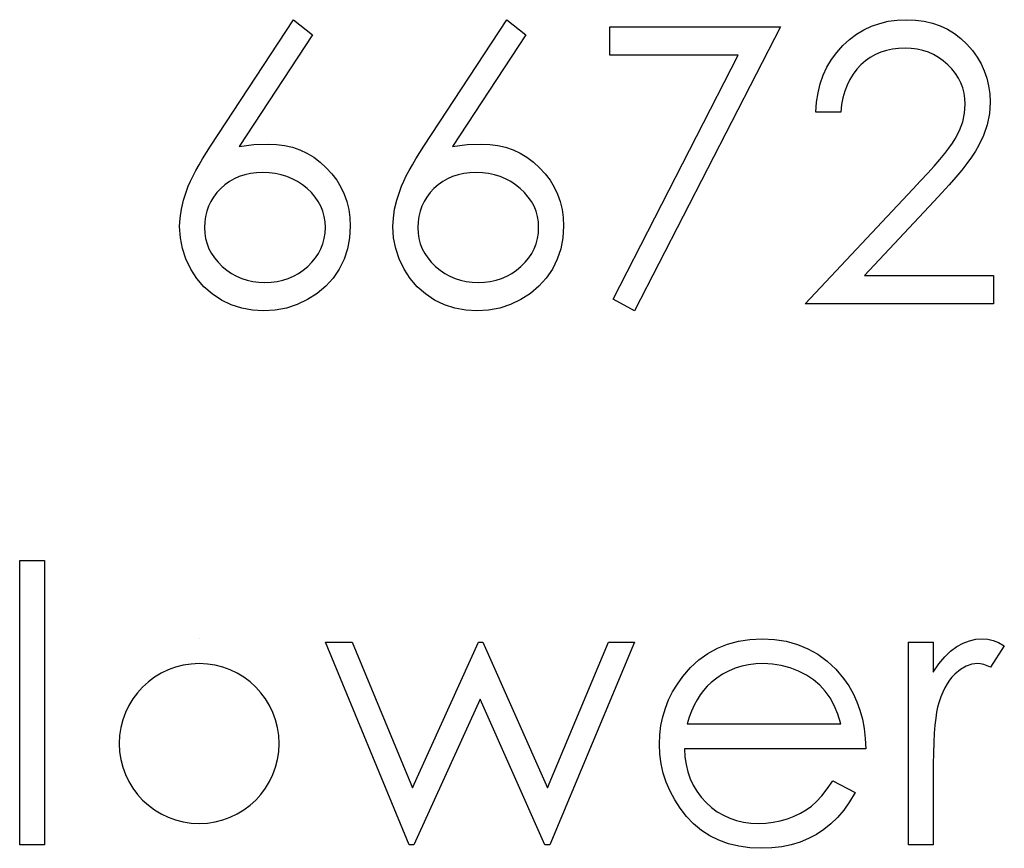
# Model space of a CAD drawing. Header units: inches. Extents: x 7.3 to 43.3, y -43.5 to -20.4.
# Tile 89 of 136: x 37.628 to 38.117, y -40.506 to -40.094. Entities that reach past the tile are written whole.
import ezdxf

# ---------------------------------------------------------------- set-up
doc = ezdxf.new("R2010")
doc.units = ezdxf.units.IN
doc.header["$LTSCALE"] = 0.5
doc.header["$MEASUREMENT"] = 0

msp = doc.modelspace()

# ---------------------------------------------------------------- linework, layer by layer
at = {"color": 7, "linetype": 'Continuous'}
for p, q in [((37.72262673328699, -40.15686374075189), (37.7637555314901, -40.09398360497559)), ((37.76375341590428, -40.09398360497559), (37.77327864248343, -40.10146407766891)), ((37.82862309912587, -40.15686374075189), (37.86975189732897, -40.09398360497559)), ((37.86975112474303, -40.09398360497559), (37.87927500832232, -40.10146407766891)), ((38.04724060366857, -40.09903499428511), (38.05107745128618, -40.09721318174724)), ((38.05107745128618, -40.09721318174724), (38.05513512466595, -40.09580541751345)), ((38.05513512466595, -40.09580541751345), (38.05935841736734, -40.09478409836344)), ((38.05935841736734, -40.09478409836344), (38.06377493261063, -40.09417682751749)), ((38.06377493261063, -40.09417682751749), (38.06838467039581, -40.09398360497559)), ((38.06838467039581, -40.09398360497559), (38.06838467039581, -40.09398360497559)), ((38.06838467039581, -40.09398360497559), (38.07291159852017, -40.09417682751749)), ((38.07291159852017, -40.09417682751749), (38.07724530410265, -40.09475649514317)), ((38.07724530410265, -40.09475649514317), (38.08133058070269, -40.09569500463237)), ((38.08133058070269, -40.09569500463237), (38.08522263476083, -40.09701995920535)), ((38.08522263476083, -40.09701995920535), (38.08886625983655, -40.0987589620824)), ((37.77327864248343, -40.10146407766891), (37.73686999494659, -40.15713977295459)), ((37.77327864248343, -40.10146407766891), (37.77327864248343, -40.10146407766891)), ((37.87927500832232, -40.10146407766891), (37.84286636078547, -40.15713977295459)), ((37.87927500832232, -40.10146407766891), (37.87927500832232, -40.10146407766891)), ((37.92098295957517, -40.09751681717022), (38.00578056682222, -40.09751681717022)), ((37.92098347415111, -40.11164966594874), (37.92098347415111, -40.09751681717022)), ((38.00578056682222, -40.09751681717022), (37.9333497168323, -40.2388453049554)), ((38.00578056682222, -40.09751681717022), (38.00578056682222, -40.09751681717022)), ((38.04006376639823, -40.10386555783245), (38.04356937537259, -40.10124325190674)), ((38.04356937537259, -40.10124325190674), (38.04724060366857, -40.09903499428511)), ((38.08886625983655, -40.0987589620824), (38.0922890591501, -40.10085680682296)), ((38.0922890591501, -40.10085680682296), (38.09551863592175, -40.10331349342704)), ((38.03377023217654, -40.11024190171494), (38.03677898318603, -40.10690191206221)), ((38.03677898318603, -40.10690191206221), (38.04006376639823, -40.10386555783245)), ((38.09551863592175, -40.10331349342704), (38.09849978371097, -40.10618422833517)), ((38.09849978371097, -40.10618422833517), (38.10120489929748, -40.10930339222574)), ((37.98485732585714, -40.11164966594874), (37.92098347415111, -40.11164966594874)), ((37.92098347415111, -40.11164966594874), (37.92098347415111, -40.11164966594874)), ((37.92266727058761, -40.23296581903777), (37.98485732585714, -40.11164966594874)), ((37.98485732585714, -40.11164966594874), (37.98485732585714, -40.11164966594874)), ((38.03114792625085, -40.11380271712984), (38.03377023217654, -40.11024190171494)), ((38.05298207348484, -40.11137363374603), (38.05044257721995, -40.11280900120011)), ((38.05565958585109, -40.11021429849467), (38.05298207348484, -40.11137363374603)), ((38.05847511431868, -40.10930339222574), (38.05565958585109, -40.11021429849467)), ((38.06142865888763, -40.10864091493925), (38.05847511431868, -40.10930339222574)), ((38.06452021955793, -40.10825446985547), (38.06142865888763, -40.10864091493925)), ((38.06774979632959, -40.10811645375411), (38.06452021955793, -40.10825446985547)), ((38.07084135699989, -40.10825446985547), (38.06774979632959, -40.10811645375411)), ((38.06774979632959, -40.10811645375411), (38.06774979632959, -40.10811645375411)), ((38.07379490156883, -40.10864091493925), (38.07084135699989, -40.10825446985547)), ((38.07661043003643, -40.10927578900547), (38.07379490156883, -40.10864091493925)), ((38.07934314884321, -40.1101866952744), (38.07661043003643, -40.10927578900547)), ((38.08193785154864, -40.11134603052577), (38.07934314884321, -40.1101866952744)), ((38.08439453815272, -40.11275379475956), (38.08193785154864, -40.11134603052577)), ((38.10120489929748, -40.10930339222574), (38.10352356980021, -40.11256057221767)), ((38.02891206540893, -40.11761196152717), (38.03114792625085, -40.11380271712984)), ((38.04577763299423, -40.11648022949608), (38.04370739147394, -40.11866088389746)), ((38.04804109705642, -40.11452040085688), (38.04577763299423, -40.11648022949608)), ((38.05044257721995, -40.11280900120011), (38.04804109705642, -40.11452040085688)), ((38.08674081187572, -40.11443759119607), (38.08439453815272, -40.11275379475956)), ((38.08897667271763, -40.11636981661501), (38.08674081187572, -40.11443759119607)), ((38.09101931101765, -40.11849526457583), (38.08897667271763, -40.11636981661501)), ((38.10352356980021, -40.11256057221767), (38.10551100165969, -40.11595576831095)), ((38.10551100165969, -40.11595576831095), (38.10713959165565, -40.1194613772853)), ((38.02557207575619, -40.12586532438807), (38.02706264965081, -40.12161442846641)), ((38.02706264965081, -40.12161442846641), (38.02891206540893, -40.11761196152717)), ((38.04188557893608, -40.121062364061), (38.0402845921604, -40.1236846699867)), ((38.04370739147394, -40.11866088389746), (38.04188557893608, -40.121062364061)), ((38.0927583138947, -40.12070352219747), (38.09101931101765, -40.11849526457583)), ((38.09424888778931, -40.12299458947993), (38.0927583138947, -40.12070352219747)), ((38.10713959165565, -40.1194613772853), (38.10838173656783, -40.12313260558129)), ((38.02449555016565, -40.13030944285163), (38.02557207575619, -40.12586532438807)), ((38.03890443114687, -40.12650019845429), (38.03777269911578, -40.12953655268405)), ((38.0402845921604, -40.1236846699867), (38.03890443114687, -40.12650019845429)), ((38.09549103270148, -40.12542367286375), (38.09424888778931, -40.12299458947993)), ((38.09642954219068, -40.12793556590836), (38.09549103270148, -40.12542367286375)), ((38.10838173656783, -40.12313260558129), (38.10929264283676, -40.12694184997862)), ((38.02377786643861, -40.13500199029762), (38.02449555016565, -40.13030944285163)), ((38.03777269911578, -40.12953655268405), (38.03688939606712, -40.13279373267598)), ((38.09709201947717, -40.1305302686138), (38.09642954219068, -40.12793556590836)), ((38.09750606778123, -40.1332353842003), (38.09709201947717, -40.1305302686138)), ((38.10929264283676, -40.12694184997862), (38.10981710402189, -40.13086150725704)), ((38.10981710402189, -40.13086150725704), (38.11001032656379, -40.13494678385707)), ((38.02344662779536, -40.13991536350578), (38.02377786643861, -40.13500199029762)), ((38.03622691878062, -40.13624413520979), (38.03581287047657, -40.13991536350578)), ((38.03688939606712, -40.13279373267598), (38.03622691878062, -40.13624413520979)), ((38.09734044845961, -40.14052263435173), (38.09764408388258, -40.1360509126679)), ((38.09764408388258, -40.1360509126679), (38.09750606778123, -40.1332353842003)), ((38.09764408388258, -40.1360509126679), (38.09764408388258, -40.1360509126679)), ((38.11001032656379, -40.13494678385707), (38.10965148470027, -40.14068825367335)), ((38.11001032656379, -40.13494678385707), (38.11001032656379, -40.13494678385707)), ((38.03581107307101, -40.13991536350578), (38.02344662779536, -40.13991536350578)), ((38.02344662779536, -40.13991536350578), (38.02344662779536, -40.13991536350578)), ((38.09642954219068, -40.14485633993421), (38.09734044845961, -40.14052263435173)), ((38.10965148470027, -40.14068825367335), (38.10857495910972, -40.14623650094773)), ((38.09488376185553, -40.14910723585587), (38.09642954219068, -40.14485633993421)), ((38.10857495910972, -40.14623650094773), (38.1068083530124, -40.15159152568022)), ((38.09273071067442, -40.15324771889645), (38.09488376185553, -40.14910723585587)), ((37.74415724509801, -40.15614605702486), (37.75114085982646, -40.15581481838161)), ((37.75114085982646, -40.15581481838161), (37.75114085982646, -40.15581481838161)), ((37.75114085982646, -40.15581481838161), (37.75533654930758, -40.1560080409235)), ((37.75533654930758, -40.1560080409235), (37.75936661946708, -40.15656010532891)), ((37.85015361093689, -40.15614605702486), (37.85713722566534, -40.15581481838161)), ((37.85713722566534, -40.15581481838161), (37.85713722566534, -40.15581481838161)), ((37.85713722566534, -40.15581481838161), (37.86133291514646, -40.1560080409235)), ((37.86133291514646, -40.1560080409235), (37.86536298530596, -40.15656010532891)), ((38.08958394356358, -40.1578850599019), (38.09132294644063, -40.15542837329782)), ((38.09132294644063, -40.15542837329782), (38.09273071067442, -40.15324771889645)), ((38.1068083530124, -40.15159152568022), (38.10429645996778, -40.15678093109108)), ((37.71862426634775, -40.16315727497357), (37.72055649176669, -40.16006571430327)), ((37.72055649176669, -40.16006571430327), (37.72262673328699, -40.15686374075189)), ((37.72262673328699, -40.15686374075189), (37.72262673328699, -40.15686374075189)), ((37.73686999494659, -40.15713977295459), (37.74415724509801, -40.15614605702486)), ((37.73686999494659, -40.15713977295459), (37.73686999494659, -40.15713977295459)), ((37.75936661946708, -40.15656010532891), (37.76323107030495, -40.15747101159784)), ((37.76323107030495, -40.15747101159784), (37.76692990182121, -40.15876836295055)), ((37.76692990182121, -40.15876836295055), (37.77046311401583, -40.16042455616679)), ((37.77046311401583, -40.16042455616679), (37.77385831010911, -40.16243959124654)), ((37.82462063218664, -40.16315727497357), (37.82655285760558, -40.16006571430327)), ((37.82655285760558, -40.16006571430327), (37.82862309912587, -40.15686374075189)), ((37.82862309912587, -40.15686374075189), (37.82862309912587, -40.15686374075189)), ((37.84286636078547, -40.15713977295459), (37.85015361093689, -40.15614605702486)), ((37.84286636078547, -40.15713977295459), (37.84286636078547, -40.15713977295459)), ((37.86536298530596, -40.15656010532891), (37.86922743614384, -40.15747101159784)), ((37.86922743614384, -40.15747101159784), (37.87292626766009, -40.15876836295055)), ((37.87292626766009, -40.15876836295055), (37.87645947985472, -40.16042455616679)), ((37.87645947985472, -40.16042455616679), (37.879854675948, -40.16243959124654)), ((38.08500180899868, -40.1635989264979), (38.08745849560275, -40.16059017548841)), ((38.08745849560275, -40.16059017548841), (38.08958394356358, -40.1578850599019)), ((38.10269547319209, -40.15943084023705), (38.10076324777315, -40.16232917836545)), ((38.10429645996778, -40.15678093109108), (38.10269547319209, -40.15943084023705)), ((37.71688526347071, -40.16611081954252), (37.71862426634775, -40.16315727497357)), ((37.77385831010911, -40.16243959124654), (37.7770602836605, -40.16484107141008)), ((37.7770602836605, -40.16484107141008), (37.78012424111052, -40.16760139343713)), ((37.8228816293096, -40.16611081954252), (37.82462063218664, -40.16315727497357)), ((37.879854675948, -40.16243959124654), (37.88305664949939, -40.16484107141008)), ((37.88305664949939, -40.16484107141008), (37.88612060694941, -40.16760139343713)), ((38.08218628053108, -40.16685610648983), (38.08500180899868, -40.1635989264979)), ((38.09849978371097, -40.16544834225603), (38.09590508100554, -40.1687607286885)), ((38.10076324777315, -40.16232917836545), (38.09849978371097, -40.16544834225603)), ((37.71387651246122, -40.17171427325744), (37.71528427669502, -40.16898155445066)), ((37.71528427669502, -40.16898155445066), (37.71688526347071, -40.16611081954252)), ((37.74241824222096, -40.170444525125), (37.7395751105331, -40.17107939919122)), ((37.74539939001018, -40.17008568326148), (37.74241824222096, -40.170444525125)), ((37.74854484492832, -40.16994766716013), (37.74539939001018, -40.17008568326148)), ((37.75172052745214, -40.17008568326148), (37.74854615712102, -40.16994766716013)), ((37.75475688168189, -40.170444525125), (37.75172052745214, -40.17008568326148)), ((37.75768282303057, -40.17107939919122), (37.75475688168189, -40.170444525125)), ((37.78012424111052, -40.16760139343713), (37.78291216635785, -40.17063774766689)), ((37.78291216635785, -40.17063774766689), (37.78534124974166, -40.17383972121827)), ((37.81987287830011, -40.17171427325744), (37.82128064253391, -40.16898155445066)), ((37.82128064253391, -40.16898155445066), (37.8228816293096, -40.16611081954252)), ((37.84841460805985, -40.170444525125), (37.84557147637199, -40.17107939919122)), ((37.85139575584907, -40.17008568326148), (37.84841460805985, -40.170444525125)), ((37.85454020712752, -40.16994766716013), (37.85139575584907, -40.17008568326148)), ((37.85771689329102, -40.17008568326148), (37.85454252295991, -40.16994766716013)), ((37.86075324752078, -40.170444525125), (37.85771689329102, -40.17008568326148)), ((37.86367918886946, -40.17107939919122), (37.86075324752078, -40.170444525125)), ((37.88612060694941, -40.16760139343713), (37.88890853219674, -40.17063774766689)), ((37.88890853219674, -40.17063774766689), (37.89133761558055, -40.17383972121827)), ((38.07547869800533, -40.17419856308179), (38.07901191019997, -40.17038931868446)), ((38.07901191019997, -40.17038931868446), (38.08218628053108, -40.16685610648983)), ((38.09590508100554, -40.1687607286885), (38.09295153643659, -40.17234914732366)), ((37.71153023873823, -40.17682086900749), (37.71260676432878, -40.17430897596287)), ((37.71260676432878, -40.17430897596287), (37.71387651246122, -40.17171427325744)), ((37.73195662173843, -40.17444699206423), (37.72972076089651, -40.17607558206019)), ((37.73433049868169, -40.1730668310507), (37.73195662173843, -40.17444699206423)), ((37.73686999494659, -40.17193509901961), (37.73433049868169, -40.1730668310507)), ((37.7395751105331, -40.17107939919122), (37.73686999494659, -40.17193509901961)), ((37.76049835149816, -40.17193509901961), (37.75768282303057, -40.17107939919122)), ((37.76317586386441, -40.1730668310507), (37.76049835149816, -40.17193509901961)), ((37.76574296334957, -40.17444699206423), (37.76317586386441, -40.1730668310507)), ((37.76819964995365, -40.17607558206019), (37.76574296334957, -40.17444699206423)), ((37.78534124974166, -40.17383972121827), (37.78738388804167, -40.17720731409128)), ((37.81752660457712, -40.17682086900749), (37.81860313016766, -40.17430897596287)), ((37.81860313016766, -40.17430897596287), (37.81987287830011, -40.17171427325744)), ((37.83795298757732, -40.17444699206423), (37.8357171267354, -40.17607558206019)), ((37.84032686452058, -40.1730668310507), (37.83795298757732, -40.17444699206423)), ((37.84286636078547, -40.17193509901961), (37.84032686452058, -40.1730668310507)), ((37.84557147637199, -40.17107939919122), (37.84286636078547, -40.17193509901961)), ((37.86649471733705, -40.17193509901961), (37.86367918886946, -40.17107939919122)), ((37.8691722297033, -40.1730668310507), (37.86649471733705, -40.17193509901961)), ((37.87173932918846, -40.17444699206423), (37.8691722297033, -40.1730668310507)), ((37.87419601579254, -40.17607558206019), (37.87173932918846, -40.17444699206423)), ((37.89133761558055, -40.17383972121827), (37.89338025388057, -40.17720731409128)), ((38.07158664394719, -40.17828383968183), (38.07547869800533, -40.17419856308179)), ((38.09295153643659, -40.17234914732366), (38.08969435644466, -40.17613078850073)), ((37.70912875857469, -40.18377688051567), (37.71059172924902, -40.17919474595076)), ((37.71059172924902, -40.17919474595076), (37.71153023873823, -40.17682086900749)), ((37.72574589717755, -40.17999523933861), (37.72411730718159, -40.18217589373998)), ((37.72762291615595, -40.17795260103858), (37.72574589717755, -40.17999523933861)), ((37.72972076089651, -40.17607558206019), (37.72762291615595, -40.17795260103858)), ((37.77054592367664, -40.17795260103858), (37.76819964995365, -40.17607558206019)), ((37.77267137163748, -40.17999523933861), (37.77054592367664, -40.17795260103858)), ((37.77452078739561, -40.18217589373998), (37.77267137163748, -40.17999523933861)), ((37.78738388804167, -40.17720731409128), (37.78904008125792, -40.18074052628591)), ((37.81512512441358, -40.18377688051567), (37.81658809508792, -40.17919474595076)), ((37.81658809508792, -40.17919474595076), (37.81752660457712, -40.17682086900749)), ((37.83174226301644, -40.17999523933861), (37.83011367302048, -40.18217589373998)), ((37.83361928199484, -40.17795260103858), (37.83174226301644, -40.17999523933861)), ((37.8357171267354, -40.17607558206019), (37.83361928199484, -40.17795260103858)), ((37.87654228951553, -40.17795260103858), (37.87419601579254, -40.17607558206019)), ((37.87866773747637, -40.17999523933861), (37.87654228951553, -40.17795260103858)), ((37.88051715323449, -40.18217589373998), (37.87866773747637, -40.17999523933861)), ((37.89338025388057, -40.17720731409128), (37.89503644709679, -40.18074052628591)), ((38.01814680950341, -40.23531209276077), (38.07158664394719, -40.17828383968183)), ((38.07158664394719, -40.17828383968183), (38.07158664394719, -40.17828383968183)), ((38.08607833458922, -40.18013325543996), (38.08213107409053, -40.18438415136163)), ((38.08969435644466, -40.17613078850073), (38.08607833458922, -40.18013325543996)), ((37.70807983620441, -40.18824860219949), (37.70912875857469, -40.18377688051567)), ((37.72273714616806, -40.18443935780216), (37.72160541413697, -40.18681323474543)), ((37.72411730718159, -40.18217589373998), (37.72273714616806, -40.18443935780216)), ((37.77609417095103, -40.18443935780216), (37.77452078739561, -40.18217589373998)), ((37.77739152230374, -40.18681323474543), (37.77609417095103, -40.18443935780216)), ((37.78904008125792, -40.18074052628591), (37.79033743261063, -40.18446696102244)), ((37.79033743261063, -40.18446696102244), (37.79127594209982, -40.18835901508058)), ((37.81407620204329, -40.18824860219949), (37.81512512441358, -40.18377688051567)), ((37.82873351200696, -40.18443935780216), (37.82760177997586, -40.18681323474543)), ((37.83011367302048, -40.18217589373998), (37.82873351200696, -40.18443935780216)), ((37.88209053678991, -40.18443935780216), (37.88051715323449, -40.18217589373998)), ((37.88338788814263, -40.18681323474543), (37.88209053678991, -40.18443935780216)), ((37.89503644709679, -40.18074052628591), (37.89633379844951, -40.18446696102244)), ((37.89633379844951, -40.18446696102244), (37.89727230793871, -40.18835901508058)), ((38.08213107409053, -40.18438415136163), (38.04765465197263, -40.22117924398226)), ((38.08213107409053, -40.18438415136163), (38.08213107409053, -40.18438415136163)), ((37.70744496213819, -40.19263751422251), (37.70807983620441, -40.18824860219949)), ((37.72072211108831, -40.18929752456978), (37.72008723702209, -40.1918922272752)), ((37.72160541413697, -40.18681323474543), (37.72072211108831, -40.18929752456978)), ((37.77838523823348, -40.18929752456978), (37.77739152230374, -40.18681323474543)), ((37.77907531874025, -40.1918922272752), (37.77838523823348, -40.18929752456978)), ((37.79127594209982, -40.18835901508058), (37.79182800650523, -40.19241668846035)), ((37.81344132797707, -40.19263751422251), (37.81407620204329, -40.18824860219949)), ((37.8267184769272, -40.18929752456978), (37.82608360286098, -40.1918922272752)), ((37.82760177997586, -40.18681323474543), (37.8267184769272, -40.18929752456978)), ((37.88438160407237, -40.18929752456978), (37.88338788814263, -40.18681323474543)), ((37.88507168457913, -40.1918922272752), (37.88438160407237, -40.18929752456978)), ((37.89727230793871, -40.18835901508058), (37.89782437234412, -40.19241668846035)), ((37.70722413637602, -40.19688841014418), (37.70744496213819, -40.19263751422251)), ((37.71972839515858, -40.19456973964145), (37.71959037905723, -40.19738526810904)), ((37.72008723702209, -40.1918922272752), (37.71972839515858, -40.19456973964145)), ((37.77951697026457, -40.19456973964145), (37.77907531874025, -40.1918922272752)), ((37.77965498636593, -40.19738526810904), (37.77951697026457, -40.19456973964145)), ((37.79182800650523, -40.19241668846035), (37.79202122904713, -40.19663998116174)), ((37.8132205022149, -40.19688841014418), (37.81344132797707, -40.19263751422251)), ((37.82572476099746, -40.19456973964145), (37.82558674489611, -40.19738526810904)), ((37.82608360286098, -40.1918922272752), (37.82572476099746, -40.19456973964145)), ((37.88551333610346, -40.19456973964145), (37.88507168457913, -40.1918922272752)), ((37.88565135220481, -40.19738526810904), (37.88551333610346, -40.19456973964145)), ((37.89782437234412, -40.19241668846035), (37.89801759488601, -40.19663998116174)), ((37.70758297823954, -40.20243665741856), (37.70722413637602, -40.19688841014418)), ((37.70722413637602, -40.19688841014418), (37.70722413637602, -40.19688841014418)), ((37.71959037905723, -40.19738526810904), (37.71959037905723, -40.19738526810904)), ((37.71959037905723, -40.19738526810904), (37.71972839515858, -40.20017319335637)), ((37.71972839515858, -40.20017319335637), (37.72014244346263, -40.20282310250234)), ((37.77910292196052, -40.20282310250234), (37.77951697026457, -40.20017319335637)), ((37.77951697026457, -40.20017319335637), (37.77965498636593, -40.19738526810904)), ((37.77965498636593, -40.19738526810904), (37.77965498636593, -40.19738526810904)), ((37.79202122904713, -40.19663998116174), (37.79168999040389, -40.20240905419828)), ((37.79202122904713, -40.19663998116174), (37.79202122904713, -40.19663998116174)), ((37.81357934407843, -40.20243665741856), (37.8132205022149, -40.19688841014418)), ((37.8132205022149, -40.19688841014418), (37.8132205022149, -40.19688841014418)), ((37.82558674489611, -40.19738526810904), (37.82558674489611, -40.19738526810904)), ((37.82558674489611, -40.19738526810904), (37.82572476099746, -40.20017319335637)), ((37.82572476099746, -40.20017319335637), (37.82613880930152, -40.20282310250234)), ((37.8850992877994, -40.20282310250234), (37.88551333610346, -40.20017319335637)), ((37.88551333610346, -40.20017319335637), (37.88565135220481, -40.19738526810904)), ((37.88565135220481, -40.19738526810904), (37.88565135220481, -40.19738526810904)), ((37.89801759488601, -40.19663998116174), (37.89768635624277, -40.20240905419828)), ((37.89801759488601, -40.19663998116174), (37.89801759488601, -40.19663998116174)), ((37.70860429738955, -40.20781928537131), (37.70758297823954, -40.20243665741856)), ((37.72014244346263, -40.20282310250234), (37.7208325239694, -40.20541780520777)), ((37.77841284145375, -40.20541780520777), (37.77910292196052, -40.20282310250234)), ((37.79168999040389, -40.20240905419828), (37.7906410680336, -40.20790209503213)), ((37.81460066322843, -40.20781928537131), (37.81357934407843, -40.20243665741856)), ((37.82613880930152, -40.20282310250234), (37.82682888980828, -40.20541780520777)), ((37.88440920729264, -40.20541780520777), (37.8850992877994, -40.20282310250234)), ((37.89768635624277, -40.20240905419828), (37.89663743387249, -40.20790209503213)), ((37.71034330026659, -40.21300869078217), (37.70860429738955, -40.20781928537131)), ((37.7208325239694, -40.20541780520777), (37.72179863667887, -40.20787449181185)), ((37.72179863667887, -40.20787449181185), (37.72301317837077, -40.21024836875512)), ((37.7762045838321, -40.21024836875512), (37.77744672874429, -40.20787449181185)), ((37.77744672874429, -40.20787449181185), (37.77841284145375, -40.20541780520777)), ((37.7906410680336, -40.20790209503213), (37.78892966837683, -40.21309150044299)), ((37.81633966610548, -40.21300869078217), (37.81460066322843, -40.20781928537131)), ((37.82682888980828, -40.20541780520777), (37.82779500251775, -40.20787449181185)), ((37.82779500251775, -40.20787449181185), (37.82900954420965, -40.21024836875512)), ((37.882200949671, -40.21024836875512), (37.88344309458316, -40.20787449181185)), ((37.88344309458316, -40.20787449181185), (37.88440920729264, -40.20541780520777)), ((37.89663743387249, -40.20790209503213), (37.89492603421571, -40.21309150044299)), ((37.71274478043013, -40.21806008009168), (37.71034330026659, -40.21300869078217)), ((37.72301317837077, -40.21024836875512), (37.72453135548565, -40.21248422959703)), ((37.72453135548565, -40.21248422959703), (37.72629796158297, -40.21466488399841)), ((37.72629796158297, -40.21466488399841), (37.72836820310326, -40.21670752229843)), ((37.77084955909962, -40.21670752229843), (37.77291980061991, -40.21466488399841)), ((37.77291980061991, -40.21466488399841), (37.7747140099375, -40.21248422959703)), ((37.7747140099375, -40.21248422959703), (37.7762045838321, -40.21024836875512)), ((37.78892966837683, -40.21309150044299), (37.78650058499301, -40.21803247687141)), ((37.81874114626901, -40.21806008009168), (37.81633966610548, -40.21300869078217)), ((37.82900954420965, -40.21024836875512), (37.83052772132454, -40.21248422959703)), ((37.83052772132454, -40.21248422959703), (37.83229432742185, -40.21466488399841)), ((37.83229432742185, -40.21466488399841), (37.83436456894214, -40.21670752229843)), ((37.87684592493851, -40.21670752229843), (37.8789161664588, -40.21466488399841)), ((37.8789161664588, -40.21466488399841), (37.88071037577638, -40.21248422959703)), ((37.88071037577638, -40.21248422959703), (37.882200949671, -40.21024836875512)), ((37.89492603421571, -40.21309150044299), (37.89249695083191, -40.21803247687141)), ((37.71575353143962, -40.22272502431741), (37.71274478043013, -40.21806008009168)), ((37.72836820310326, -40.21670752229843), (37.73063166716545, -40.21858454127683)), ((37.73063166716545, -40.21858454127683), (37.73300554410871, -40.22021313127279)), ((37.76623982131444, -40.22021313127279), (37.76858609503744, -40.21858454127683)), ((37.76858609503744, -40.21858454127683), (37.77084955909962, -40.21670752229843)), ((37.78650058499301, -40.21803247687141), (37.78346423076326, -40.22255940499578)), ((37.8217498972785, -40.22272502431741), (37.81874114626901, -40.21806008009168)), ((37.83436456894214, -40.21670752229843), (37.83662803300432, -40.21858454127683)), ((37.83662803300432, -40.21858454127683), (37.83900190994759, -40.22021313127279)), ((37.87223618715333, -40.22021313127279), (37.87458246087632, -40.21858454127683)), ((37.87458246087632, -40.21858454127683), (37.87684592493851, -40.21670752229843)), ((37.89249695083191, -40.21803247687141), (37.88946059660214, -40.22255940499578)), ((37.71931434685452, -40.22683790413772), (37.71575353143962, -40.22272502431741)), ((37.73300554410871, -40.22021313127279), (37.73548983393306, -40.22159329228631)), ((37.73548983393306, -40.22159329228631), (37.73808453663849, -40.22269742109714)), ((37.73808453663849, -40.22269742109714), (37.740789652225, -40.22358072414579)), ((37.740789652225, -40.22358072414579), (37.74363278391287, -40.22421559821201)), ((37.74363278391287, -40.22421559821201), (37.74655872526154, -40.22457444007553)), ((37.74655872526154, -40.22457444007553), (37.74962268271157, -40.22471245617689)), ((37.74962268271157, -40.22471245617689), (37.75268664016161, -40.22457444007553)), ((37.75268664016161, -40.22457444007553), (37.75561258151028, -40.22421559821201)), ((37.75561258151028, -40.22421559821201), (37.75845571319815, -40.22358072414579)), ((37.75845571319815, -40.22358072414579), (37.76116082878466, -40.22269742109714)), ((37.76116082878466, -40.22269742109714), (37.7637555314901, -40.22159329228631)), ((37.7637555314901, -40.22159329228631), (37.76623982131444, -40.22021313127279)), ((37.78346423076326, -40.22255940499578), (37.77982060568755, -40.22658947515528)), ((37.8253107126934, -40.22683790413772), (37.8217498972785, -40.22272502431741)), ((37.83900190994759, -40.22021313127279), (37.84148619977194, -40.22159329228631)), ((37.84148619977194, -40.22159329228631), (37.84408090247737, -40.22269742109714)), ((37.84408090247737, -40.22269742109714), (37.84678601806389, -40.22358072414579)), ((37.84678601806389, -40.22358072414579), (37.84962914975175, -40.22421559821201)), ((37.84962914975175, -40.22421559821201), (37.85255509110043, -40.22457444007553)), ((37.85255509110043, -40.22457444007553), (37.85561904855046, -40.22471245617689)), ((37.85561904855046, -40.22471245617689), (37.85868300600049, -40.22457444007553)), ((37.85868300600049, -40.22457444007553), (37.86160894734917, -40.22421559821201)), ((37.86160894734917, -40.22421559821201), (37.86445207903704, -40.22358072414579)), ((37.86445207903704, -40.22358072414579), (37.86715719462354, -40.22269742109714)), ((37.86715719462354, -40.22269742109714), (37.86975189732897, -40.22159329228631)), ((37.86975189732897, -40.22159329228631), (37.87223618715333, -40.22021313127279)), ((37.88946059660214, -40.22255940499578), (37.88581697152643, -40.22658947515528)), ((38.04765465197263, -40.22117924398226), (38.04765465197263, -40.22117924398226)), ((38.04765465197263, -40.22117924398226), (38.1117769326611, -40.22117924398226)), ((38.1117769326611, -40.22117924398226), (38.1117769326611, -40.22117924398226)), ((38.1117769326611, -40.22117924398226), (38.1117769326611, -40.23531209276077)), ((37.72337202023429, -40.23039871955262), (37.71931434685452, -40.22683790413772)), ((37.74962268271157, -40.22471245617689), (37.74962268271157, -40.22471245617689)), ((37.77982060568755, -40.22658947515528), (37.77562491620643, -40.23015029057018)), ((37.82936838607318, -40.23039871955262), (37.8253107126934, -40.22683790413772)), ((37.85561904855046, -40.22471245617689), (37.85561904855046, -40.22471245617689)), ((37.88581697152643, -40.22658947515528), (37.88162128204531, -40.23015029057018)), ((37.7279541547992, -40.23340747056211), (37.72337202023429, -40.23039871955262)), ((37.73289513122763, -40.23578134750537), (37.7279541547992, -40.23340747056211)), ((37.77082195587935, -40.23321424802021), (37.76566015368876, -40.2356709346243)), ((37.77562491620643, -40.23015029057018), (37.77082195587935, -40.23321424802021)), ((37.83395052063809, -40.23340747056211), (37.82936838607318, -40.23039871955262)), ((37.83889149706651, -40.23578134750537), (37.83395052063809, -40.23340747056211)), ((37.87681832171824, -40.23321424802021), (37.87165651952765, -40.2356709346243)), ((37.88162128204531, -40.23015029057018), (37.87681832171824, -40.23321424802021)), ((37.9333497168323, -40.2388453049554), (37.92266727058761, -40.23296581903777)), ((37.92266727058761, -40.23296581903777), (37.92266727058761, -40.23296581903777)), ((37.73805693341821, -40.23749274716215), (37.73289513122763, -40.23578134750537)), ((37.7434119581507, -40.23851406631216), (37.73805693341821, -40.23749274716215)), ((37.74896020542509, -40.2388453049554), (37.7434119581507, -40.23851406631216)), ((37.75472927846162, -40.23848646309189), (37.74896020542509, -40.2388453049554)), ((37.74896020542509, -40.2388453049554), (37.74896020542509, -40.2388453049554)), ((37.76027752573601, -40.23743754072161), (37.75472927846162, -40.23848646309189)), ((37.76566015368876, -40.2356709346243), (37.76027752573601, -40.23743754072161)), ((37.84405329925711, -40.23749274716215), (37.83889149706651, -40.23578134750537)), ((37.84940832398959, -40.23851406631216), (37.84405329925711, -40.23749274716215)), ((37.85495657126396, -40.2388453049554), (37.84940832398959, -40.23851406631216)), ((37.86072564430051, -40.23848646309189), (37.85495657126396, -40.2388453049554)), ((37.85495657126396, -40.2388453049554), (37.85495657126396, -40.2388453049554)), ((37.86627389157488, -40.23743754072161), (37.86072564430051, -40.23848646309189)), ((37.87165651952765, -40.2356709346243), (37.86627389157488, -40.23743754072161)), ((37.9333497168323, -40.2388453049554), (37.9333497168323, -40.2388453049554)), ((38.1117769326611, -40.23531209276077), (38.01814680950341, -40.23531209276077)), ((38.01814680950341, -40.23531209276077), (38.01814680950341, -40.23531209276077)), ((38.1117769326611, -40.23531209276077), (38.1117769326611, -40.23531209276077)), ((37.62772576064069, -40.36301247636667), (37.64009310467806, -40.36301247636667)), ((37.62772686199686, -40.50434096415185), (37.62772686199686, -40.36301247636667)), ((37.64009310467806, -40.36301247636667), (37.64009310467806, -40.36301247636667)), ((37.64009310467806, -40.36301247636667), (37.64009310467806, -40.50434096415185)), ((37.71699567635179, -40.40187781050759), (37.71699427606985, -40.40187781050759)), ((37.77965424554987, -40.40364441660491), (37.79293213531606, -40.40364441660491)), ((37.82136345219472, -40.50434096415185), (37.77965498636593, -40.40364441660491)), ((37.79293213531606, -40.40364441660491), (37.79293213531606, -40.40364441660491)), ((37.79293213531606, -40.40364441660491), (37.82293683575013, -40.47607526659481)), ((37.82293683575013, -40.47607526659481), (37.85581227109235, -40.40364441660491)), ((37.85581227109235, -40.40364441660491), (37.85581227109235, -40.40364441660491)), ((37.85581227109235, -40.40364441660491), (37.85791011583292, -40.40364441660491)), ((37.85791011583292, -40.40364441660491), (37.85791011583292, -40.40364441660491)), ((37.85791011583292, -40.40364441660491), (37.8900678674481, -40.47607526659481)), ((37.8900678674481, -40.47607526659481), (37.92034860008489, -40.40364441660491)), ((37.9333497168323, -40.40364441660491), (37.89125480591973, -40.50434096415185)), ((37.92034860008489, -40.40364441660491), (37.92034860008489, -40.40364441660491)), ((37.92034860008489, -40.40364441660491), (37.9333497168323, -40.40364441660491)), ((37.9333497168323, -40.40364441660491), (37.9333497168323, -40.40364441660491)), ((37.97450611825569, -40.40657035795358), (37.97958511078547, -40.40452771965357)), ((37.97958511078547, -40.40452771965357), (37.98496773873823, -40.40303714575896)), ((37.98496773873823, -40.40303714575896), (37.99065400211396, -40.40218144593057)), ((37.99065400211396, -40.40218144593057), (37.99667150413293, -40.40187781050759)), ((37.99667150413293, -40.40187781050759), (37.99667150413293, -40.40187781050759)), ((37.99667150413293, -40.40187781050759), (38.00285462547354, -40.40218144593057)), ((38.00285462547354, -40.40218144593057), (38.00873411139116, -40.40311995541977)), ((38.00873411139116, -40.40311995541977), (38.01428235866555, -40.40466573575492)), ((38.01428235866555, -40.40466573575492), (38.01949936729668, -40.40681878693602)), ((38.06937740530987, -40.40364441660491), (38.08174462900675, -40.40364441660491)), ((38.06937838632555, -40.50434096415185), (38.06937838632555, -40.40364441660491)), ((38.08174462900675, -40.40364441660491), (38.08174462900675, -40.40364441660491)), ((38.08174462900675, -40.40364441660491), (38.08174462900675, -40.41846734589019)), ((38.09344839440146, -40.40579746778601), (38.09656755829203, -40.40408606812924)), ((38.09656755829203, -40.40408606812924), (38.09976953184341, -40.40284392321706)), ((38.09976953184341, -40.40284392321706), (38.10299910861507, -40.40212623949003)), ((38.10299910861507, -40.40212623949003), (38.10631149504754, -40.40187781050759)), ((38.10631149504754, -40.40187781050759), (38.10631149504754, -40.40187781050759)), ((38.10631149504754, -40.40187781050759), (38.10887859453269, -40.40209863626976)), ((38.10887859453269, -40.40209863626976), (38.11152850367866, -40.40273351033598)), ((38.11707675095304, -40.40532821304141), (38.11028635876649, -40.41603826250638)), ((38.11152850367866, -40.40273351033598), (38.11426122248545, -40.40381003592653)), ((38.11426122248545, -40.40381003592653), (38.11707675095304, -40.40532821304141)), ((38.11707675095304, -40.40532821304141), (38.11707675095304, -40.40532821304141)), ((37.96528664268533, -40.41242224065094), (37.96973076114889, -40.40922026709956)), ((37.96973076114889, -40.40922026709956), (37.97450611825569, -40.40657035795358)), ((38.01949936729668, -40.40681878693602), (38.02441274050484, -40.40960671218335)), ((38.02441274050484, -40.40960671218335), (38.02899487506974, -40.41302951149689)), ((38.08745849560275, -40.41090406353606), (38.0904120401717, -40.4080609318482)), ((38.0904120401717, -40.4080609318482), (38.09344839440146, -40.40579746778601)), ((37.96114615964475, -40.41625908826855), (37.96528664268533, -40.41242224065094)), ((37.99001912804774, -40.41482372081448), (37.98656872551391, -40.41556900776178)), ((37.9936075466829, -40.41438206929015), (37.99001912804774, -40.41482372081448)), ((37.99730637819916, -40.4142440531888), (37.9936075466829, -40.41438206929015)), ((38.00183330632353, -40.41446487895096), (37.99730637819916, -40.4142440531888)), ((37.99730637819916, -40.4142440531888), (37.99730637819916, -40.4142440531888)), ((38.00624982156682, -40.415182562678), (38.00183330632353, -40.41446487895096)), ((38.01058352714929, -40.41634189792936), (38.00624982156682, -40.415182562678)), ((38.02899487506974, -40.41302951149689), (38.03327337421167, -40.41705958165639)), ((38.08174462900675, -40.41846734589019), (38.08456015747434, -40.41438206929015)), ((38.08456015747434, -40.41438206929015), (38.08745849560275, -40.41090406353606)), ((38.10101167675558, -40.41457529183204), (38.09808573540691, -40.41556900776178)), ((38.10396522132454, -40.4142440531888), (38.10101167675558, -40.41457529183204)), ((38.10531777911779, -40.41435446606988), (38.10396522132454, -40.4142440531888)), ((38.10396522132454, -40.4142440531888), (38.10396522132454, -40.4142440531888)), ((38.10683595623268, -40.41468570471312), (38.10531777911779, -40.41435446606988)), ((38.10849214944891, -40.41526537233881), (38.10683595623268, -40.41468570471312)), ((38.11028635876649, -40.41603826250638), (38.10849214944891, -40.41526537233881)), ((37.95730931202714, -40.42064800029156), (37.96114615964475, -40.41625908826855)), ((37.97704561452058, -40.41954387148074), (37.97414727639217, -40.42147609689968)), ((37.98008196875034, -40.41794288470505), (37.97704561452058, -40.41954387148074)), ((37.98328394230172, -40.41659032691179), (37.98008196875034, -40.41794288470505)), ((37.98656872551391, -40.41556900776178), (37.98328394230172, -40.41659032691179)), ((38.01477921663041, -40.41799809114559), (38.01058352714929, -40.41634189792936)), ((38.0187264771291, -40.42001312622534), (38.01477921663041, -40.41799809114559)), ((38.02225968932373, -40.42233179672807), (38.0187264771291, -40.42001312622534)), ((38.03327337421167, -40.41705958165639), (38.03722063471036, -40.42169692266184)), ((38.08174462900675, -40.41846734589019), (38.08174462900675, -40.41846734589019)), ((38.09242707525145, -40.41954387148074), (38.09107451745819, -40.42095163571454)), ((38.09524260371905, -40.41722520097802), (38.09242707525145, -40.41954387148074)), ((38.09808573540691, -40.41556900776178), (38.09524260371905, -40.41722520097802)), ((38.11028635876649, -40.41603826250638), (38.11028635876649, -40.41603826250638)), ((37.95223031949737, -40.4282940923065), (37.95460419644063, -40.42440203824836)), ((37.95460419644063, -40.42440203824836), (37.95730931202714, -40.42064800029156)), ((37.95730931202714, -40.42064800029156), (37.95730931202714, -40.42064800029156)), ((37.97135935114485, -40.42368435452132), (37.96942712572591, -40.42550616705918)), ((37.97414727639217, -40.42147609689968), (37.97135935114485, -40.42368435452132)), ((37.97135935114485, -40.42368435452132), (37.97135935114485, -40.42368435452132)), ((38.02540645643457, -40.42495410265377), (38.02225968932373, -40.42233179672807)), ((38.02811157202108, -40.42788004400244), (38.02540645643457, -40.42495410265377)), ((38.03722063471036, -40.42169692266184), (38.03722063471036, -40.42169692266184)), ((38.03722063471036, -40.42169692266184), (38.03976013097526, -40.42531294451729)), ((38.08864543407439, -40.42431922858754), (38.08754130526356, -40.42627905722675)), ((38.08980476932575, -40.42255262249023), (38.08864543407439, -40.42431922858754)), ((38.09107451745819, -40.42095163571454), (38.08980476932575, -40.42255262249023)), ((37.95024288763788, -40.43229655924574), (37.95223031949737, -40.4282940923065)), ((37.96594911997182, -40.42978466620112), (37.96440333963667, -40.43224135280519)), ((37.96763291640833, -40.42754880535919), (37.96594911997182, -40.42978466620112)), ((37.96942712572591, -40.42550616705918), (37.96763291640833, -40.42754880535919)), ((38.03048544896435, -40.43119243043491), (38.02811157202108, -40.42788004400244)), ((38.03976013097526, -40.42531294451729), (38.04194078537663, -40.42912218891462)), ((38.04194078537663, -40.42912218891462), (38.04381780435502, -40.43317986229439)), ((38.08651998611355, -40.42843210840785), (38.08558147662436, -40.43075077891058)), ((38.08754130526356, -40.42627905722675), (38.08651998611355, -40.42843210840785)), ((37.85650235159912, -40.43191011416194), (37.82365451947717, -40.50434096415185)), ((37.88868770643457, -40.50434096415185), (37.85650235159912, -40.43191011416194)), ((37.85650235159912, -40.43191011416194), (37.85650235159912, -40.43191011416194)), ((37.94861429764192, -40.43643704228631), (37.95024288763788, -40.43229655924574)), ((37.9629679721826, -40.4349464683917), (37.96164301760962, -40.43784480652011)), ((37.96440333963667, -40.43224135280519), (37.9629679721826, -40.4349464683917)), ((38.03255569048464, -40.43502927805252), (38.03048544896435, -40.43119243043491)), ((38.03434989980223, -40.43939058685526), (38.03255569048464, -40.43502927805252)), ((38.04381780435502, -40.43317986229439), (38.0453359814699, -40.43743075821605)), ((38.08472577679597, -40.4332626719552), (38.08395288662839, -40.43594018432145)), ((38.08558147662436, -40.43075077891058), (38.08472577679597, -40.4332626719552)), ((37.94734454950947, -40.44071554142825), (37.94861429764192, -40.43643704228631)), ((37.96164301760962, -40.43784480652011), (37.96045607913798, -40.44093636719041)), ((38.03581107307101, -40.44427635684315), (38.03434989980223, -40.43939058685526)), ((38.0453359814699, -40.43743075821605), (38.04655052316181, -40.44190247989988)), ((38.08342842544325, -40.43834166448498), (38.08298677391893, -40.44129520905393)), ((38.08395288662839, -40.43594018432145), (38.08342842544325, -40.43834166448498)), ((38.08395288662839, -40.43594018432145), (38.08395288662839, -40.43594018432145)), ((37.94643364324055, -40.44510445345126), (37.94734454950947, -40.44071554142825)), ((37.96045607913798, -40.44093636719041), (37.95937955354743, -40.44427635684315)), ((37.95937955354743, -40.44427635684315), (37.95937955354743, -40.44427635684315)), ((37.95937955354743, -40.44427635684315), (38.03581287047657, -40.44427635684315)), ((38.04655052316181, -40.44190247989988), (38.04743382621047, -40.44659502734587)), ((38.08260032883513, -40.44480081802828), (38.08229669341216, -40.44885849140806)), ((38.08298677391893, -40.44129520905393), (38.08260032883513, -40.44480081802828)), ((37.94571595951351, -40.45426872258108), (37.94590918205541, -40.44963138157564)), ((37.94590918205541, -40.44963138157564), (37.94643364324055, -40.44510445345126)), ((38.04743382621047, -40.44659502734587), (38.0479582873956, -40.45150840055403)), ((38.08229669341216, -40.44885849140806), (38.08204826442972, -40.45344062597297)), ((37.94593678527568, -40.45920969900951), (37.94571595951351, -40.45426872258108)), ((37.94571595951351, -40.45426872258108), (37.94571595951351, -40.45426872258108)), ((38.0479582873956, -40.45150840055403), (38.04817911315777, -40.45664259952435)), ((38.08204826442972, -40.45344062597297), (38.0818826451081, -40.45857482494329)), ((37.94654405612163, -40.46404026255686), (37.94593678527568, -40.45920969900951)), ((38.04817911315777, -40.45664259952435), (37.95808220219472, -40.45664259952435)), ((37.95808220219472, -40.45664259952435), (37.95808220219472, -40.45664259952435)), ((37.95808220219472, -40.45664259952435), (37.95833063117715, -40.46061746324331)), ((38.04817911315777, -40.45664259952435), (38.04817911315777, -40.45664259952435)), ((38.0818826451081, -40.45857482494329), (38.08177223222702, -40.46426108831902)), ((37.9475929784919, -40.46870520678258), (37.94654405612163, -40.46404026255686)), ((37.95833063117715, -40.46061746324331), (37.95888269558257, -40.46442670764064)), ((37.95888269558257, -40.46442670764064), (37.95976599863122, -40.46804272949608)), ((38.08177223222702, -40.46426108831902), (38.08174462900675, -40.47049941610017)), ((37.94908355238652, -40.47325973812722), (37.9475929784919, -40.46870520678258)), ((37.95976599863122, -40.46804272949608), (37.96098054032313, -40.47146552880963)), ((37.95096057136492, -40.47770385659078), (37.94908355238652, -40.47325973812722)), ((37.96098054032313, -40.47146552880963), (37.96247111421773, -40.47469510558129)), ((38.02907768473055, -40.47659972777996), (38.03189321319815, -40.47254205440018)), ((38.03189218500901, -40.47254205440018), (38.04287929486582, -40.47831112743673)), ((38.08174462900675, -40.47049941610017), (38.08174462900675, -40.47049941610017)), ((38.08174462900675, -40.47049941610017), (38.08174462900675, -40.50434096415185)), ((37.82293683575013, -40.47607526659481), (37.82293683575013, -40.47607526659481)), ((37.8900678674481, -40.47607526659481), (37.8900678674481, -40.47607526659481)), ((37.95325163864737, -40.48200995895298), (37.95096057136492, -40.47770385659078)), ((37.96247111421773, -40.47469510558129), (37.96429292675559, -40.47775906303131)), ((37.96429292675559, -40.47775906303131), (37.96644597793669, -40.48062979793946)), ((38.02634496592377, -40.4800225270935), (38.02907768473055, -40.47659972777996)), ((38.04287929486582, -40.47831112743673), (38.04017417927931, -40.48292086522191)), ((38.04287929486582, -40.47831112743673), (38.04287929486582, -40.47831112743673)), ((37.95598435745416, -40.48617804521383), (37.95325163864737, -40.48200995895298)), ((37.96644597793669, -40.48062979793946), (37.96890266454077, -40.48333491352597)), ((37.96890266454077, -40.48333491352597), (37.97160778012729, -40.48576399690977)), ((38.02121076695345, -40.48512912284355), (38.02372265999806, -40.48289326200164)), ((38.02372265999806, -40.48289326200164), (38.02634496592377, -40.4800225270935)), ((38.04017417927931, -40.48292086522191), (38.03727584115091, -40.48706134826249)), ((37.959131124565, -40.49020811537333), (37.95598435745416, -40.48617804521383)), ((37.97160778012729, -40.48576399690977), (37.97445091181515, -40.4878894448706)), ((37.97445091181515, -40.4878894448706), (37.97745966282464, -40.48968365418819)), ((38.01265376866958, -40.49012530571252), (38.01577293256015, -40.48863473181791)), ((38.01577293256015, -40.48863473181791), (38.01861606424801, -40.48697853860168)), ((38.01861606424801, -40.48697853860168), (38.02121076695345, -40.48512912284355)), ((38.03727584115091, -40.48706134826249), (38.03418428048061, -40.49076017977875)), ((37.96263673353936, -40.49393455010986), (37.959131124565, -40.49020811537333)), ((37.97745966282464, -40.48968365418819), (37.98063403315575, -40.49114662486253)), ((37.98063403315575, -40.49114662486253), (37.98394641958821, -40.49227835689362)), ((37.98394641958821, -40.49227835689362), (37.9874244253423, -40.49307885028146)), ((37.9874244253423, -40.49307885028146), (37.99104044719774, -40.49357570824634)), ((37.99104044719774, -40.49357570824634), (37.99482208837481, -40.49374132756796)), ((37.99482208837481, -40.49374132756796), (37.99852091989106, -40.49360331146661)), ((37.99482208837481, -40.49374132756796), (37.99482208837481, -40.49374132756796)), ((37.99852091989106, -40.49360331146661), (38.00213694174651, -40.49316165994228)), ((38.00213694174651, -40.49316165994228), (38.00572536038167, -40.49241637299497)), ((38.00572536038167, -40.49241637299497), (38.00925857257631, -40.49139505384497)), ((38.00925857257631, -40.49139505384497), (38.01265376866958, -40.49012530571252)), ((38.03418428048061, -40.49076017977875), (38.03087189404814, -40.49396215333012)), ((37.96650118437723, -40.49716412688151), (37.96263673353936, -40.49393455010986)), ((37.97066927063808, -40.4998968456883), (37.96650118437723, -40.49716412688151)), ((38.02736628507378, -40.49675007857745), (38.02366745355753, -40.49917916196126)), ((38.03087189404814, -40.49396215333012), (38.02736628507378, -40.49675007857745)), ((37.97514099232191, -40.5021327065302), (37.97066927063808, -40.4998968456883)), ((37.97997155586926, -40.50387170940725), (37.97514099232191, -40.5021327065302)), ((38.01557971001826, -40.50301600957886), (38.01119079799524, -40.50436856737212)), ((38.01972019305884, -40.50127700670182), (38.01557971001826, -40.50301600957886)), ((38.02366745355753, -40.49917916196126), (38.01972019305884, -40.50127700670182)), ((37.64009310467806, -40.50434096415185), (37.62772686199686, -40.50434096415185)), ((37.62772686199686, -40.50434096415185), (37.62772686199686, -40.50434096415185)), ((37.64009310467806, -40.50434096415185), (37.64009310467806, -40.50434096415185)), ((37.82365451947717, -40.50434096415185), (37.82136345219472, -40.50434096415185)), ((37.82136345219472, -40.50434096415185), (37.82136345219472, -40.50434096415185)), ((37.82365451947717, -40.50434096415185), (37.82365451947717, -40.50434096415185)), ((37.89125480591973, -40.50434096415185), (37.88868770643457, -40.50434096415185)), ((37.88868770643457, -40.50434096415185), (37.88868770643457, -40.50434096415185)), ((37.89125480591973, -40.50434096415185), (37.89125480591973, -40.50434096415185)), ((37.98510575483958, -40.50511385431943), (37.97997155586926, -40.50387170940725)), ((37.99057119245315, -40.50585914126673), (37.98510575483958, -40.50511385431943)), ((37.99636786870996, -40.50610757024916), (37.99057119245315, -40.50585914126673)), ((38.0015848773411, -40.50591434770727), (37.99636786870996, -40.50610757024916)), ((37.99636786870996, -40.50610757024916), (37.99636786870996, -40.50610757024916)), ((38.00652585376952, -40.50533468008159), (38.0015848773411, -40.50591434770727)), ((38.01119079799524, -40.50436856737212), (38.00652585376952, -40.50533468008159)), ((38.08174462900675, -40.50434096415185), (38.06937838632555, -40.50434096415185)), ((38.06937838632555, -40.50434096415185), (38.06937838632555, -40.50434096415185)), ((38.08174462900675, -40.50434096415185), (38.08174462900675, -40.50434096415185))]:
    msp.add_line(p, q, dxfattribs=at)
msp.add_arc((37.71694038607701, -40.45398485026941), 0.03974079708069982, 90.00011925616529, 89.99987913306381, dxfattribs=at)

doc.saveas('drawing.dxf')
